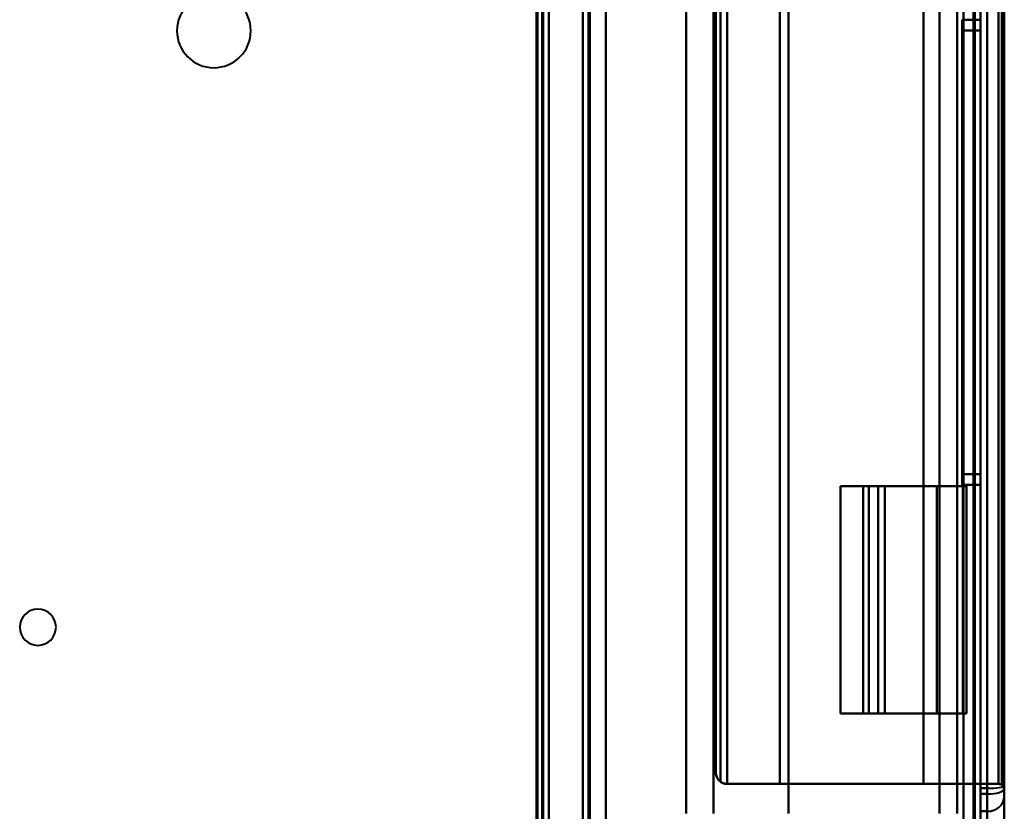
# Model space of a CAD drawing. Header units: millimetres. Extents: x -1442 to 3067, y -120 to 1171.
# Tile 44 of 66: x 371 to 458, y 564 to 634. Entities that reach past the tile are written whole.
import ezdxf

# ---------------------------------------------------------------- set-up
doc = ezdxf.new("R2010")
doc.units = ezdxf.units.MM
doc.layers.add('A-GENM', color=13, linetype='Continuous', lineweight=40)
doc.layers.add('G-IMPT', color=8, linetype='Continuous', lineweight=40)

# ---------------------------------------------------------------- blocks, each defined once
blk = doc.blocks.new('Maintenance r21 - Maintenance r21-769076-Gauche')
at = {"layer": 'A-GENM'}
for p, q in [((455, 0), (455, 1098)), ((455, 1098), (455, 0))]:
    blk.add_line(p, q, dxfattribs=at)
blk = doc.blocks.new('NEXA 1500 CALQUES_dwg-769064-Gauche')
at = {"layer": 'G-IMPT'}
for p, q in [((455.5, 128.972), (455.5, 1097.772)), ((455.5, 128.972), (455.5, 1097.772)), ((420.5, 1097.272), (420.5, 129.472)), ((420.5, 1097.272), (420.5, 129.472)), ((417, 129.472), (417, 1062.272)), ((417.5, 323.672), (417.5, 903.072)), ((429.6, 662.772), (429.6, 563.972)), ((455.5, 565.692), (455.5, 661.052)), ((455.5, 565.692), (455.5, 661.052)), ((455.5, 661.052), (455.5, 565.692)), ((455.5, 661.052), (455.5, 565.692)), ((456.1, 565.692), (456.1, 661.052)), ((456.1, 565.692), (456.1, 661.052)), ((456.1, 661.052), (456.1, 565.692)), ((456.1, 661.052), (456.1, 565.692)), ((457.6, 566.072), (457.6, 660.672)), ((457.6, 566.072), (457.6, 660.672)), ((455.5, 566.198), (455.5, 660.547)), ((455.5, 566.198), (455.5, 660.547)), ((455.5, 660.547), (455.5, 566.198)), ((455.5, 660.547), (455.5, 566.198)), ((456.1, 566.198), (456.1, 660.547)), ((456.1, 566.198), (456.1, 660.547)), ((456.1, 660.547), (456.1, 566.198)), ((456.1, 660.547), (456.1, 566.198)), ((457.6, 566.164), (457.6, 660.581)), ((457.6, 566.164), (457.6, 660.581)), ((457.6, 660.581), (457.6, 566.164)), ((457.6, 660.581), (457.6, 566.164)), ((457.6, 566.398), (457.6, 660.346)), ((457.6, 566.398), (457.6, 660.346)), ((457.6, 660.346), (457.6, 566.398)), ((457.6, 660.346), (457.6, 566.398)), ((432.2, 659.172), (432.2, 567.572)), ((432.2, 659.172), (432.2, 567.572)), ((457.4, 590.872), (457.4, 635.872)), ((457.4, 590.872), (457.4, 635.872)), ((457.4, 635.872), (457.4, 590.872)), ((457.4, 635.872), (457.4, 590.872)), ((457.6, 590.872), (457.6, 635.872)), ((457.6, 590.872), (457.6, 635.872)), ((457.6, 635.872), (457.6, 590.872)), ((457.6, 635.872), (457.6, 590.872)), ((443.17, 592.772), (443.17, 572.772)), ((443.17, 592.772), (445.672, 592.772)), ((443.17, 592.772), (445.672, 592.772)), ((445.672, 592.772), (443.17, 592.772)), ((445.672, 592.772), (443.17, 592.772)), ((445.17, 592.772), (445.17, 572.772)), ((445.17, 592.772), (445.17, 572.772)), ((446.495, 592.772), (445.17, 592.772)), ((446.495, 592.772), (445.17, 592.772)), ((447.068, 592.772), (445.17, 592.772)), ((445.17, 592.772), (447.068, 592.772)), ((445.17, 592.772), (446.495, 592.772)), ((447.068, 592.772), (445.17, 592.772)), ((445.17, 592.772), (447.068, 592.772)), ((445.17, 592.772), (446.495, 592.772)), ((453.95, 592.772), (454.265, 592.772)), ((453.95, 592.772), (454.265, 592.772)), ((454.265, 592.772), (453.95, 592.772)), ((454.265, 592.772), (453.95, 592.772)), ((454.265, 572.772), (454.265, 592.772)), ((445.672, 572.772), (443.17, 572.772)), ((445.672, 572.772), (443.17, 572.772)), ((443.17, 572.772), (445.672, 572.772)), ((443.17, 572.772), (445.672, 572.772)), ((445.17, 572.772), (446.495, 572.772)), ((445.17, 572.772), (446.495, 572.772)), ((445.17, 572.772), (447.068, 572.772)), ((447.068, 572.772), (445.17, 572.772)), ((446.495, 572.772), (445.17, 572.772)), ((445.17, 572.772), (447.068, 572.772)), ((446.495, 572.772), (445.17, 572.772)), ((447.068, 572.772), (445.17, 572.772)), ((454.265, 572.772), (453.95, 572.772)), ((454.265, 572.772), (453.95, 572.772)), ((453.95, 572.772), (454.265, 572.772)), ((453.95, 572.772), (454.265, 572.772)), ((453.439, 566.572), (450.472, 566.572)), ((453.439, 566.572), (450.472, 566.572)), ((450.472, 566.572), (453.439, 566.572)), ((450.472, 566.572), (453.439, 566.572)), ((455.5, 564.165), (455.5, 566.198)), ((455.5, 564.165), (455.5, 566.198)), ((455.5, 566.198), (455.5, 564.165)), ((455.5, 566.198), (455.5, 564.165)), ((456.1, 564.165), (456.1, 566.198)), ((456.1, 564.165), (456.1, 566.198)), ((456.1, 566.198), (456.1, 564.165)), ((456.1, 566.198), (456.1, 564.165)), ((457.6, 565.455), (457.6, 566.398)), ((457.6, 565.455), (457.6, 566.398)), ((457.6, 566.398), (457.6, 565.455)), ((457.6, 566.398), (457.6, 565.455)), ((457.6, 565.455), (457.6, 566.164)), ((457.6, 565.455), (457.6, 566.164)), ((457.6, 566.164), (457.6, 565.455)), ((457.6, 566.164), (457.6, 565.455)), ((455.5, 564.468), (455.5, 565.692)), ((455.5, 564.468), (455.5, 565.692)), ((455.5, 565.692), (455.5, 564.468)), ((455.5, 565.692), (455.5, 564.468)), ((456.1, 564.165), (456.1, 565.692)), ((456.1, 564.165), (456.1, 565.692)), ((456.1, 565.692), (456.1, 564.165)), ((456.1, 565.692), (456.1, 564.165)), ((457.6, 558.372), (457.6, 565.455)), ((457.6, 558.372), (457.6, 565.455)), ((457.6, 565.455), (457.6, 558.372)), ((457.6, 565.455), (457.6, 558.372)), ((455.5, 564.468), (455.5, 564.165)), ((455.5, 564.468), (455.5, 564.165)), ((455.5, 564.165), (455.5, 564.468)), ((455.5, 564.165), (455.5, 564.468)), ((455.5, 564.165), (455.5, 563.372)), ((455.5, 564.165), (455.5, 563.372)), ((455.5, 556.872), (455.5, 564.165)), ((455.5, 556.872), (455.5, 564.165)), ((455.5, 563.372), (455.5, 564.165)), ((455.5, 564.165), (455.5, 556.872)), ((455.5, 564.165), (455.5, 556.872)), ((456.1, 556.872), (456.1, 564.165)), ((456.1, 556.872), (456.1, 564.165)), ((456.1, 564.165), (456.1, 556.872)), ((456.1, 564.165), (456.1, 556.872))]:
    blk.add_line(p, q, dxfattribs=at)
at = {"layer": 'G-IMPT', "flags": 128}
for points in [[(422.5, 1097.772), (422.5, 855.572), (422.5, 613.372), (422.5, 371.172), (422.5, 128.972)], [(422.5, 128.972), (422.5, 371.172), (422.5, 613.372), (422.5, 855.572), (422.5, 1097.772)], [(422.5, 128.972), (422.5, 371.172), (422.5, 613.372), (422.5, 855.572), (422.5, 1097.772)], [(422.5, 1097.772), (422.5, 855.572), (422.5, 613.372), (422.5, 371.172), (422.5, 128.972)], [(454.9, 128.972), (454.9, 371.172), (454.9, 613.372), (454.9, 855.572), (454.9, 1097.772)], [(454.9, 1097.772), (454.9, 855.572), (454.9, 613.372), (454.9, 371.172), (454.9, 128.972)], [(454.9, 1097.772), (454.9, 855.572), (454.9, 613.372), (454.9, 371.172), (454.9, 128.972)], [(454.9, 128.972), (454.9, 371.172), (454.9, 613.372), (454.9, 855.572), (454.9, 1097.772)], [(454.9, 128.972), (454.9, 371.172), (454.9, 613.372), (454.9, 855.572), (454.9, 1097.772)], [(454.9, 1097.772), (454.9, 855.572), (454.9, 613.372), (454.9, 371.172), (454.9, 128.972)], [(454.9, 1097.772), (454.9, 855.572), (454.9, 613.372), (454.9, 371.172), (454.9, 128.972)], [(454.9, 128.972), (454.9, 371.172), (454.9, 613.372), (454.9, 855.572), (454.9, 1097.772)], [(454.9, 1097.772), (454.9, 855.572), (454.9, 613.372), (454.9, 371.172), (454.9, 128.972)], [(454.9, 128.972), (454.9, 371.172), (454.9, 613.372), (454.9, 855.572), (454.9, 1097.772)], [(454.9, 128.972), (454.9, 371.172), (454.9, 613.372), (454.9, 855.572), (454.9, 1097.772)], [(454.9, 1097.772), (454.9, 855.572), (454.9, 613.372), (454.9, 371.172), (454.9, 128.972)], [(455, 128.972), (455, 371.172), (455, 613.372), (455, 855.572), (455, 1097.772)], [(455, 1097.772), (455, 855.572), (455, 613.372), (455, 371.172), (455, 128.972)], [(455, 1097.772), (455, 855.572), (455, 613.372), (455, 371.172), (455, 128.972)], [(455, 128.972), (455, 371.172), (455, 613.372), (455, 855.572), (455, 1097.772)], [(455.5, 1097.772), (455.5, 855.572), (455.5, 613.372), (455.5, 371.172), (455.5, 128.972)], [(455.5, 128.972), (455.5, 371.172), (455.5, 613.372), (455.5, 855.572), (455.5, 1097.772)], [(455.5, 1097.772), (455.5, 855.572), (455.5, 613.372), (455.5, 371.172), (455.5, 128.972)], [(455.5, 128.972), (455.5, 371.172), (455.5, 613.372), (455.5, 855.572), (455.5, 1097.772)], [(455.5, 128.972), (455.5, 371.172), (455.5, 613.372), (455.5, 855.572), (455.5, 1097.772)], [(455.5, 1097.772), (455.5, 855.572), (455.5, 613.372), (455.5, 371.172), (455.5, 128.972)], [(455.5, 128.972), (455.5, 371.172), (455.5, 613.372), (455.5, 855.572), (455.5, 1097.772)], [(455.5, 1097.772), (455.5, 855.572), (455.5, 613.372), (455.5, 371.172), (455.5, 128.972)], [(420.5, 129.472), (420.5, 371.422), (420.5, 613.372), (420.5, 855.322), (420.5, 1097.272)], [(420.5, 1097.272), (420.5, 855.322), (420.5, 613.372), (420.5, 371.422), (420.5, 129.472)], [(420.5, 1097.272), (420.5, 855.322), (420.5, 613.372), (420.5, 371.422), (420.5, 129.472)], [(420.5, 129.472), (420.5, 371.422), (420.5, 613.372), (420.5, 855.322), (420.5, 1097.272)], [(420.5, 129.472), (420.5, 371.422), (420.5, 613.372), (420.5, 855.322), (420.5, 1097.272)], [(420.5, 1097.272), (420.5, 855.322), (420.5, 613.372), (420.5, 371.422), (420.5, 129.472)], [(420.5, 1097.272), (420.5, 855.322), (420.5, 613.372), (420.5, 371.422), (420.5, 129.472)], [(420.5, 129.472), (420.5, 371.422), (420.5, 613.372), (420.5, 855.322), (420.5, 1097.272)], [(421, 129.472), (421, 371.422), (421, 613.372), (421, 855.322), (421, 1097.272)], [(421, 1097.272), (421, 855.322), (421, 613.372), (421, 371.422), (421, 129.472)], [(421, 1097.272), (421, 855.322), (421, 613.372), (421, 371.422), (421, 129.472)], [(421, 129.472), (421, 371.422), (421, 613.372), (421, 855.322), (421, 1097.272)], [(421.1, 1097.272), (421.1, 855.322), (421.1, 613.372), (421.1, 371.422), (421.1, 129.472)], [(421.1, 129.472), (421.1, 371.422), (421.1, 613.372), (421.1, 855.322), (421.1, 1097.272)], [(421.1, 129.472), (421.1, 371.422), (421.1, 613.372), (421.1, 855.322), (421.1, 1097.272)], [(421.1, 1097.272), (421.1, 855.322), (421.1, 613.372), (421.1, 371.422), (421.1, 129.472)], [(421.1, 1097.272), (421.1, 855.322), (421.1, 613.372), (421.1, 371.422), (421.1, 129.472)], [(421.1, 129.472), (421.1, 371.422), (421.1, 613.372), (421.1, 855.322), (421.1, 1097.272)], [(421.1, 129.472), (421.1, 371.422), (421.1, 613.372), (421.1, 855.322), (421.1, 1097.272)], [(421.1, 1097.272), (421.1, 855.322), (421.1, 613.372), (421.1, 371.422), (421.1, 129.472)], [(421.1, 129.472), (421.1, 371.422), (421.1, 613.372), (421.1, 855.322), (421.1, 1097.272)], [(421.1, 1097.272), (421.1, 855.322), (421.1, 613.372), (421.1, 371.422), (421.1, 129.472)], [(421.1, 1097.272), (421.1, 855.322), (421.1, 613.372), (421.1, 371.422), (421.1, 129.472)], [(421.1, 129.472), (421.1, 371.422), (421.1, 613.372), (421.1, 855.322), (421.1, 1097.272)], [(422.5, 1097.272), (422.5, 855.322), (422.5, 613.372), (422.5, 371.422), (422.5, 129.472)], [(422.5, 129.472), (422.5, 371.422), (422.5, 613.372), (422.5, 855.322), (422.5, 1097.272)], [(422.5, 129.472), (422.5, 371.422), (422.5, 613.372), (422.5, 855.322), (422.5, 1097.272)], [(422.5, 1097.272), (422.5, 855.322), (422.5, 613.372), (422.5, 371.422), (422.5, 129.472)], [(422.5, 129.472), (422.5, 371.422), (422.5, 613.372), (422.5, 855.322), (422.5, 1097.272)], [(422.5, 1097.272), (422.5, 855.322), (422.5, 613.372), (422.5, 371.422), (422.5, 129.472)], [(422.5, 1097.272), (422.5, 855.322), (422.5, 613.372), (422.5, 371.422), (422.5, 129.472)], [(422.5, 129.472), (422.5, 371.422), (422.5, 613.372), (422.5, 855.322), (422.5, 1097.272)], [(454, 129.472), (454, 371.422), (454, 613.372), (454, 855.322), (454, 1097.272)], [(454, 1097.272), (454, 855.322), (454, 613.372), (454, 371.422), (454, 129.472)], [(454, 129.472), (454, 371.422), (454, 613.372), (454, 855.322), (454, 1097.272)], [(454, 1097.272), (454, 855.322), (454, 613.372), (454, 371.422), (454, 129.472)], [(454, 129.472), (454, 371.422), (454, 613.372), (454, 855.322), (454, 1097.272)], [(454, 1097.272), (454, 855.322), (454, 613.372), (454, 371.422), (454, 129.472)], [(454, 1097.272), (454, 855.322), (454, 613.372), (454, 371.422), (454, 129.472)], [(454, 129.472), (454, 371.422), (454, 613.372), (454, 855.322), (454, 1097.272)], [(454, 1097.272), (454, 855.322), (454, 613.372), (454, 371.422), (454, 129.472)], [(454, 129.472), (454, 371.422), (454, 613.372), (454, 855.322), (454, 1097.272)], [(454, 129.472), (454, 371.422), (454, 613.372), (454, 855.322), (454, 1097.272)], [(454, 1097.272), (454, 855.322), (454, 613.372), (454, 371.422), (454, 129.472)], [(454, 1097.272), (454, 855.322), (454, 613.372), (454, 371.422), (454, 129.472)], [(454, 129.472), (454, 371.422), (454, 613.372), (454, 855.322), (454, 1097.272)], [(454, 129.472), (454, 371.422), (454, 613.372), (454, 855.322), (454, 1097.272)], [(454, 1097.272), (454, 855.322), (454, 613.372), (454, 371.422), (454, 129.472)], [(416.4, 1062.272), (416.4, 829.072), (416.4, 595.872), (416.4, 362.672), (416.4, 129.472)], [(416.4, 129.472), (416.4, 362.672), (416.4, 595.872), (416.4, 829.072), (416.4, 1062.272)], [(416.4, 1062.272), (416.4, 837.047), (416.4, 611.822), (416.4, 386.597), (416.4, 161.372)], [(416.4, 161.372), (416.4, 386.597), (416.4, 611.822), (416.4, 837.047), (416.4, 1062.272)], [(416.4, 161.372), (416.4, 386.597), (416.4, 611.822), (416.4, 837.047), (416.4, 1062.272)], [(416.4, 1062.272), (416.4, 837.047), (416.4, 611.822), (416.4, 386.597), (416.4, 161.372)], [(416.5, 129.472), (416.5, 362.672), (416.5, 595.872), (416.5, 829.072), (416.5, 1062.272)], [(416.5, 1062.272), (416.5, 829.072), (416.5, 595.872), (416.5, 362.672), (416.5, 129.472)], [(417, 129.472), (417, 362.672), (417, 595.872), (417, 829.072), (417, 1062.272)], [(417, 1062.272), (417, 829.072), (417, 595.872), (417, 362.672), (417, 129.472)], [(417, 1062.272), (417, 829.072), (417, 595.872), (417, 362.672), (417, 129.472)], [(417, 129.472), (417, 362.672), (417, 595.872), (417, 829.072), (417, 1062.272)], [(417, 129.472), (417, 362.672), (417, 595.872), (417, 829.072), (417, 1062.272)], [(417, 1062.272), (417, 829.072), (417, 595.872), (417, 362.672), (417, 129.472)], [(417, 129.472), (417, 362.672), (417, 595.872), (417, 829.072), (417, 1062.272)], [(417, 1062.272), (417, 829.072), (417, 595.872), (417, 362.672), (417, 129.472)], [(417.5, 128.972), (417.5, 362.422), (417.5, 595.872), (417.5, 829.322), (417.5, 1062.772)], [(417.5, 1062.772), (417.5, 829.322), (417.5, 595.872), (417.5, 362.422), (417.5, 128.972)], [(417.5, 128.972), (417.5, 362.422), (417.5, 595.872), (417.5, 829.322), (417.5, 1062.772)], [(417.5, 1062.772), (417.5, 829.322), (417.5, 595.872), (417.5, 362.422), (417.5, 128.972)], [(416.5, 903.072), (416.5, 758.222), (416.5, 613.372), (416.5, 468.522), (416.5, 323.672)], [(416.5, 323.672), (416.5, 468.522), (416.5, 613.372), (416.5, 758.222), (416.5, 903.072)], [(416.5, 903.072), (416.5, 758.222), (416.5, 613.372), (416.5, 468.522), (416.5, 323.672)], [(416.5, 323.672), (416.5, 468.522), (416.5, 613.372), (416.5, 758.222), (416.5, 903.072)], [(416.9, 903.072), (416.9, 758.222), (416.9, 613.372), (416.9, 468.522), (416.9, 323.672)], [(416.9, 323.672), (416.9, 468.522), (416.9, 613.372), (416.9, 758.222), (416.9, 903.072)], [(416.9, 323.672), (416.9, 468.522), (416.9, 613.372), (416.9, 758.222), (416.9, 903.072)], [(416.9, 903.072), (416.9, 758.222), (416.9, 613.372), (416.9, 468.522), (416.9, 323.672)], [(416.9, 903.072), (416.9, 758.222), (416.9, 613.372), (416.9, 468.522), (416.9, 323.672)], [(416.9, 323.672), (416.9, 468.522), (416.9, 613.372), (416.9, 758.222), (416.9, 903.072)], [(417, 323.672), (417, 468.522), (417, 613.372), (417, 758.222), (417, 903.072)], [(417, 903.072), (417, 758.222), (417, 613.372), (417, 468.522), (417, 323.672)], [(417, 323.672), (417, 468.522), (417, 613.372), (417, 758.222), (417, 903.072)], [(417, 903.072), (417, 758.222), (417, 613.372), (417, 468.522), (417, 323.672)], [(417, 323.672), (417, 468.522), (417, 613.372), (417, 758.222), (417, 903.072)], [(417, 903.072), (417, 758.222), (417, 613.372), (417, 468.522), (417, 323.672)], [(417.5, 323.672), (417.5, 468.522), (417.5, 613.372), (417.5, 758.222), (417.5, 903.072)], [(417.5, 903.072), (417.5, 758.222), (417.5, 613.372), (417.5, 468.522), (417.5, 323.672)], [(417.5, 903.072), (417.5, 758.222), (417.5, 613.372), (417.5, 468.522), (417.5, 323.672)], [(417.5, 323.672), (417.5, 468.522), (417.5, 613.372), (417.5, 758.222), (417.5, 903.072)], [(422.5, 323.672), (422.5, 468.522), (422.5, 613.372), (422.5, 758.222), (422.5, 903.072)], [(422.5, 903.072), (422.5, 758.222), (422.5, 613.372), (422.5, 468.522), (422.5, 323.672)], [(422.5, 903.072), (422.5, 758.222), (422.5, 613.372), (422.5, 468.522), (422.5, 323.672)], [(422.5, 323.672), (422.5, 468.522), (422.5, 613.372), (422.5, 758.222), (422.5, 903.072)], [(455, 663.372), (455, 638.372), (455, 613.372), (455, 588.372), (455, 563.372)], [(455, 563.372), (455, 588.372), (455, 613.372), (455, 638.372), (455, 663.372)], [(455, 632.898), (455, 640.517), (455, 648.135), (455, 655.754), (455, 663.372)], [(455, 563.372), (455, 588.372), (455, 613.372), (455, 638.372), (455, 663.372)], [(455, 663.372), (455, 655.754), (455, 648.135), (455, 640.517), (455, 632.898)], [(455, 663.372), (455, 638.372), (455, 613.372), (455, 588.372), (455, 563.372)], [(455.5, 663.372), (455.5, 638.372), (455.5, 613.372), (455.5, 588.372), (455.5, 563.372)], [(455.5, 563.372), (455.5, 588.372), (455.5, 613.372), (455.5, 638.372), (455.5, 663.372)], [(455.5, 563.372), (455.5, 588.372), (455.5, 613.372), (455.5, 638.372), (455.5, 663.372)], [(455.5, 663.372), (455.5, 638.372), (455.5, 613.372), (455.5, 588.372), (455.5, 563.372)], [(429.6, 563.972), (429.6, 588.672), (429.6, 613.372), (429.6, 638.072), (429.6, 662.772)], [(429.6, 563.972), (429.6, 588.672), (429.6, 613.372), (429.6, 638.072), (429.6, 662.772)], [(429.6, 662.772), (429.6, 638.072), (429.6, 613.372), (429.6, 588.672), (429.6, 563.972)], [(429.6, 662.772), (429.6, 638.072), (429.6, 613.372), (429.6, 588.672), (429.6, 563.972)], [(429.6, 662.772), (429.6, 638.072), (429.6, 613.372), (429.6, 588.672), (429.6, 563.972)], [(429.6, 563.972), (429.6, 588.672), (429.6, 613.372), (429.6, 638.072), (429.6, 662.772)], [(429.6, 662.772), (429.6, 638.072), (429.6, 613.372), (429.6, 588.672), (429.6, 563.972)], [(429.6, 563.972), (429.6, 588.672), (429.6, 613.372), (429.6, 638.072), (429.6, 662.772)], [(432, 563.972), (432, 588.672), (432, 613.372), (432, 638.072), (432, 662.772)], [(432, 662.772), (432, 638.072), (432, 613.372), (432, 588.672), (432, 563.972)], [(432, 662.772), (432, 638.072), (432, 613.372), (432, 588.672), (432, 563.972)], [(432, 563.972), (432, 588.672), (432, 613.372), (432, 638.072), (432, 662.772)], [(438.6, 563.972), (438.6, 588.672), (438.6, 613.372), (438.6, 638.072), (438.6, 662.772)], [(438.6, 662.772), (438.6, 638.072), (438.6, 613.372), (438.6, 588.672), (438.6, 563.972)], [(438.6, 662.772), (438.6, 638.072), (438.6, 613.372), (438.6, 588.672), (438.6, 563.972)], [(438.6, 563.972), (438.6, 588.672), (438.6, 613.372), (438.6, 638.072), (438.6, 662.772)], [(451.899, 563.972), (451.899, 588.672), (451.899, 613.372), (451.899, 638.072), (451.899, 662.772)], [(451.899, 662.772), (451.899, 638.072), (451.899, 613.372), (451.899, 588.672), (451.899, 563.972)], [(451.899, 662.772), (451.899, 638.072), (451.899, 613.372), (451.899, 588.672), (451.899, 563.972)], [(451.899, 563.972), (451.899, 588.672), (451.899, 613.372), (451.899, 638.072), (451.899, 662.772)], [(453.438, 662.772), (453.438, 638.072), (453.438, 613.372), (453.438, 588.672), (453.438, 563.972)], [(453.438, 563.972), (453.438, 588.672), (453.438, 613.372), (453.438, 638.072), (453.438, 662.772)], [(453.438, 563.972), (453.438, 588.672), (453.438, 613.372), (453.438, 638.072), (453.438, 662.772)], [(453.438, 662.772), (453.438, 638.072), (453.438, 613.372), (453.438, 588.672), (453.438, 563.972)], [(455.5, 662.772), (455.5, 638.072), (455.5, 613.372), (455.5, 588.672), (455.5, 563.972)], [(455.5, 563.972), (455.5, 588.672), (455.5, 613.372), (455.5, 638.072), (455.5, 662.772)], [(455.5, 563.972), (455.5, 588.672), (455.5, 613.372), (455.5, 638.072), (455.5, 662.772)], [(455.5, 662.772), (455.5, 638.072), (455.5, 613.372), (455.5, 588.672), (455.5, 563.972)], [(455.5, 662.772), (455.5, 638.072), (455.5, 613.372), (455.5, 588.672), (455.5, 563.972)], [(455.5, 563.972), (455.5, 588.672), (455.5, 613.372), (455.5, 638.072), (455.5, 662.772)], [(455.5, 563.972), (455.5, 588.672), (455.5, 613.372), (455.5, 638.072), (455.5, 662.772)], [(455.5, 662.772), (455.5, 638.072), (455.5, 613.372), (455.5, 588.672), (455.5, 563.972)], [(455.5, 632.898), (455.5, 640.243), (455.5, 647.587), (455.5, 654.932), (455.5, 662.277)], [(455.5, 662.277), (455.5, 655.169), (455.5, 648.062), (455.5, 640.954), (455.5, 633.847)], [(455.5, 662.277), (455.5, 654.932), (455.5, 647.587), (455.5, 640.243), (455.5, 632.898)], [(457.6, 660.672), (457.6, 637.022), (457.6, 613.372), (457.6, 589.722), (457.6, 566.072)], [(457.6, 566.072), (457.6, 589.722), (457.6, 613.372), (457.6, 637.022), (457.6, 660.672)], [(457.6, 566.072), (457.6, 589.722), (457.6, 613.372), (457.6, 637.022), (457.6, 660.672)], [(457.6, 660.672), (457.6, 637.022), (457.6, 613.372), (457.6, 589.722), (457.6, 566.072)], [(457.6, 660.672), (457.6, 637.022), (457.6, 613.372), (457.6, 589.722), (457.6, 566.072)], [(457.6, 566.072), (457.6, 589.722), (457.6, 613.372), (457.6, 637.022), (457.6, 660.672)], [(457.6, 566.072), (457.6, 589.722), (457.6, 613.372), (457.6, 637.022), (457.6, 660.672)], [(457.6, 660.672), (457.6, 637.022), (457.6, 613.372), (457.6, 589.722), (457.6, 566.072)], [(432.609, 659.979), (432.609, 636.675), (432.609, 613.372), (432.609, 590.069), (432.609, 566.766)], [(432.609, 566.766), (432.609, 590.069), (432.609, 613.372), (432.609, 636.675), (432.609, 659.979)], [(432.609, 566.766), (432.609, 590.069), (432.609, 613.372), (432.609, 636.675), (432.609, 659.979)], [(432.609, 659.979), (432.609, 636.675), (432.609, 613.372), (432.609, 590.069), (432.609, 566.766)], [(433.2, 566.572), (433.2, 589.972), (433.2, 613.372), (433.2, 636.772), (433.2, 660.172)], [(433.2, 660.172), (433.2, 636.772), (433.2, 613.372), (433.2, 589.972), (433.2, 566.572)], [(433.2, 660.172), (433.2, 636.772), (433.2, 613.372), (433.2, 589.972), (433.2, 566.572)], [(433.2, 566.572), (433.2, 589.972), (433.2, 613.372), (433.2, 636.772), (433.2, 660.172)], [(437.822, 566.572), (437.822, 589.972), (437.822, 613.372), (437.822, 636.772), (437.822, 660.172)], [(437.822, 660.172), (437.822, 636.772), (437.822, 613.372), (437.822, 589.972), (437.822, 566.572)], [(437.822, 660.172), (437.822, 636.772), (437.822, 613.372), (437.822, 589.972), (437.822, 566.572)], [(437.822, 566.572), (437.822, 589.972), (437.822, 613.372), (437.822, 636.772), (437.822, 660.172)], [(450.472, 566.572), (450.472, 589.972), (450.472, 613.372), (450.472, 636.772), (450.472, 660.172)], [(450.472, 660.172), (450.472, 636.772), (450.472, 613.372), (450.472, 589.972), (450.472, 566.572)], [(450.472, 660.172), (450.472, 636.772), (450.472, 613.372), (450.472, 589.972), (450.472, 566.572)], [(450.472, 566.572), (450.472, 589.972), (450.472, 613.372), (450.472, 636.772), (450.472, 660.172)], [(453.439, 566.572), (453.439, 589.972), (453.439, 613.372), (453.439, 636.772), (453.439, 660.172)], [(453.439, 660.172), (453.439, 636.772), (453.439, 613.372), (453.439, 589.972), (453.439, 566.572)], [(453.439, 660.172), (453.439, 636.772), (453.439, 613.372), (453.439, 589.972), (453.439, 566.572)], [(453.439, 566.572), (453.439, 589.972), (453.439, 613.372), (453.439, 636.772), (453.439, 660.172)], [(457.1, 566.572), (457.1, 589.972), (457.1, 613.372), (457.1, 636.772), (457.1, 660.172)], [(457.1, 660.172), (457.1, 636.772), (457.1, 613.372), (457.1, 589.972), (457.1, 566.572)], [(457.1, 660.172), (457.1, 636.772), (457.1, 613.372), (457.1, 589.972), (457.1, 566.572)], [(457.1, 566.572), (457.1, 589.972), (457.1, 613.372), (457.1, 636.772), (457.1, 660.172)], [(457.396, 660.269), (457.396, 636.821), (457.396, 613.372), (457.396, 589.924), (457.396, 566.475)], [(457.396, 566.475), (457.396, 589.924), (457.396, 613.372), (457.396, 636.821), (457.396, 660.269)], [(457.396, 566.475), (457.396, 589.924), (457.396, 613.372), (457.396, 636.821), (457.396, 660.269)], [(457.396, 660.269), (457.396, 636.821), (457.396, 613.372), (457.396, 589.924), (457.396, 566.475)], [(457.6, 566.164), (457.6, 571.903), (457.6, 577.708), (457.6, 583.571), (457.6, 589.481), (457.6, 595.43), (457.6, 601.407), (457.6, 607.403), (457.6, 613.409), (457.6, 619.415), (457.6, 625.411), (457.6, 631.388), (457.6, 637.336), (457.6, 643.245), (457.6, 649.107), (457.6, 654.912), (457.6, 660.581)], [(457.6, 660.581), (457.6, 654.842), (457.6, 649.036), (457.6, 643.174), (457.6, 637.263), (457.6, 631.315), (457.6, 625.338), (457.6, 619.342), (457.6, 613.336), (457.6, 607.33), (457.6, 601.334), (457.6, 595.357), (457.6, 589.409), (457.6, 583.499), (457.6, 577.637), (457.6, 571.833), (457.6, 566.164)], [(457.6, 660.346), (457.6, 646.396), (457.6, 632.393), (457.6, 618.36), (457.6, 604.318), (457.6, 590.292), (457.6, 576.302), (457.6, 566.398)], [(457.6, 566.398), (457.6, 580.348), (457.6, 594.351), (457.6, 608.385), (457.6, 622.426), (457.6, 636.453), (457.6, 650.443), (457.6, 660.346)], [(432.2, 659.172), (432.2, 636.272), (432.2, 613.372), (432.2, 590.472), (432.2, 567.572)], [(432.2, 659.172), (432.2, 636.272), (432.2, 613.372), (432.2, 590.472), (432.2, 567.572)], [(432.2, 567.572), (432.2, 590.472), (432.2, 613.372), (432.2, 636.272), (432.2, 659.172)], [(432.2, 567.572), (432.2, 590.472), (432.2, 613.372), (432.2, 636.272), (432.2, 659.172)], [(432.2, 567.572), (432.2, 590.472), (432.2, 613.372), (432.2, 636.272), (432.2, 659.172)], [(432.2, 659.172), (432.2, 636.272), (432.2, 613.372), (432.2, 590.472), (432.2, 567.572)], [(432.2, 567.572), (432.2, 590.472), (432.2, 613.372), (432.2, 636.272), (432.2, 659.172)], [(432.2, 659.172), (432.2, 636.272), (432.2, 613.372), (432.2, 590.472), (432.2, 567.572)], [(457.4, 590.872), (457.4, 602.122), (457.4, 613.372), (457.4, 624.622), (457.4, 635.872)], [(457.4, 635.872), (457.4, 624.622), (457.4, 613.372), (457.4, 602.122), (457.4, 590.872)], [(457.4, 635.872), (457.4, 624.622), (457.4, 613.372), (457.4, 602.122), (457.4, 590.872)], [(457.4, 590.872), (457.4, 602.122), (457.4, 613.372), (457.4, 624.622), (457.4, 635.872)], [(457.6, 590.872), (457.6, 602.122), (457.6, 613.372), (457.6, 624.622), (457.6, 635.872)], [(457.6, 635.872), (457.6, 624.622), (457.6, 613.372), (457.6, 602.122), (457.6, 590.872)], [(457.6, 635.872), (457.6, 624.622), (457.6, 613.372), (457.6, 602.122), (457.6, 590.872)], [(457.6, 590.872), (457.6, 602.122), (457.6, 613.372), (457.6, 624.622), (457.6, 635.872)], [(453.9, 633.847), (453.9, 623.847), (453.9, 613.847), (453.9, 603.847), (453.9, 593.847)], [(455.5, 633.847), (455.1, 633.847), (454.7, 633.847), (454.3, 633.847), (453.9, 633.847)], [(453.9, 593.847), (453.9, 603.847), (453.9, 613.847), (453.9, 623.847), (453.9, 633.847)], [(453.9, 633.847), (453.9, 623.847), (453.9, 613.847), (453.9, 603.847), (453.9, 593.847)], [(453.9, 633.847), (454.3, 633.847), (454.7, 633.847), (455.1, 633.847), (455.5, 633.847)], [(455, 633.847), (454.725, 633.847), (454.45, 633.847), (454.175, 633.847), (453.9, 633.847)], [(453.9, 593.847), (453.9, 603.847), (453.9, 613.847), (453.9, 623.847), (453.9, 633.847)], [(453.9, 633.847), (454.175, 633.847), (454.45, 633.847), (454.725, 633.847), (455, 633.847)], [(455.5, 633.847), (455.375, 633.847), (455.25, 633.847), (455.125, 633.847), (455, 633.847)], [(455, 633.847), (455, 623.847), (455, 613.847), (455, 603.847), (455, 593.847)], [(455, 593.847), (455, 603.847), (455, 613.847), (455, 623.847), (455, 633.847)], [(455.5, 593.847), (455.5, 603.847), (455.5, 613.847), (455.5, 623.847), (455.5, 633.847)], [(455.5, 633.847), (455.5, 623.847), (455.5, 613.847), (455.5, 603.847), (455.5, 593.847)], [(453.9, 592.898), (453.9, 602.898), (453.9, 612.898), (453.9, 622.898), (453.9, 632.898)], [(453.9, 632.898), (454.3, 632.898), (454.7, 632.898), (455.1, 632.898), (455.5, 632.898)], [(453.9, 632.898), (453.9, 622.898), (453.9, 612.898), (453.9, 602.898), (453.9, 592.898)], [(453.9, 592.898), (453.9, 602.898), (453.9, 612.898), (453.9, 622.898), (453.9, 632.898)], [(453.9, 632.898), (454.175, 632.898), (454.45, 632.898), (454.725, 632.898), (455, 632.898)], [(455.5, 632.898), (455.1, 632.898), (454.7, 632.898), (454.3, 632.898), (453.9, 632.898)], [(455, 632.898), (454.725, 632.898), (454.45, 632.898), (454.175, 632.898), (453.9, 632.898)], [(453.9, 632.898), (453.9, 622.898), (453.9, 612.898), (453.9, 602.898), (453.9, 592.898)], [(455, 632.898), (455.125, 632.898), (455.25, 632.898), (455.375, 632.898), (455.5, 632.898)], [(455, 592.898), (455, 602.898), (455, 612.898), (455, 622.898), (455, 632.898)], [(455.5, 632.898), (455.375, 632.898), (455.25, 632.898), (455.125, 632.898), (455, 632.898)], [(455, 632.898), (455, 622.898), (455, 612.898), (455, 602.898), (455, 592.898)], [(455.5, 632.898), (455.5, 622.898), (455.5, 612.898), (455.5, 602.898), (455.5, 592.898)], [(455.5, 592.898), (455.5, 602.898), (455.5, 612.898), (455.5, 622.898), (455.5, 632.898)], [(453.9, 593.847), (454.3, 593.847), (454.7, 593.847), (455.1, 593.847), (455.5, 593.847)], [(453.9, 593.847), (454.175, 593.847), (454.45, 593.847), (454.725, 593.847), (455, 593.847)], [(455.5, 593.847), (455.1, 593.847), (454.7, 593.847), (454.3, 593.847), (453.9, 593.847)], [(455, 593.847), (454.725, 593.847), (454.45, 593.847), (454.175, 593.847), (453.9, 593.847)], [(455, 593.847), (455.125, 593.847), (455.25, 593.847), (455.375, 593.847), (455.5, 593.847)], [(455.5, 593.847), (455.375, 593.847), (455.25, 593.847), (455.125, 593.847), (455, 593.847)], [(455, 593.847), (455, 586.228), (455, 578.609), (455, 570.991), (455, 563.372)], [(455, 563.372), (455, 570.991), (455, 578.609), (455, 586.228), (455, 593.847)], [(455.5, 593.847), (455.5, 586.502), (455.5, 579.157), (455.5, 571.812), (455.5, 564.468)], [(455.5, 564.468), (455.5, 571.812), (455.5, 579.157), (455.5, 586.502), (455.5, 593.847)], [(443.17, 592.772), (443.17, 587.772), (443.17, 582.772), (443.17, 577.772), (443.17, 572.772)], [(443.17, 572.772), (443.17, 577.772), (443.17, 582.772), (443.17, 587.772), (443.17, 592.772)], [(447.068, 592.772), (446.094, 592.772), (445.119, 592.772), (444.145, 592.772), (443.17, 592.772)], [(443.17, 592.772), (443.17, 587.772), (443.17, 582.772), (443.17, 577.772), (443.17, 572.772)], [(443.17, 572.772), (443.17, 577.772), (443.17, 582.772), (443.17, 587.772), (443.17, 592.772)], [(443.17, 592.772), (443.17, 587.772), (443.17, 582.772), (443.17, 577.772), (443.17, 572.772)], [(443.17, 572.772), (443.17, 577.772), (443.17, 582.772), (443.17, 587.772), (443.17, 592.772)], [(443.17, 592.772), (444.145, 592.772), (445.119, 592.772), (446.094, 592.772), (447.068, 592.772)], [(443.17, 572.772), (443.17, 577.772), (443.17, 582.772), (443.17, 587.772), (443.17, 592.772)], [(443.17, 592.772), (444.145, 592.772), (445.119, 592.772), (446.094, 592.772), (447.068, 592.772)], [(447.068, 592.772), (446.094, 592.772), (445.119, 592.772), (444.145, 592.772), (443.17, 592.772)], [(443.17, 592.772), (443.17, 587.772), (443.17, 582.772), (443.17, 577.772), (443.17, 572.772)], [(445.17, 572.772), (445.17, 577.772), (445.17, 582.772), (445.17, 587.772), (445.17, 592.772)], [(445.17, 592.772), (445.17, 587.772), (445.17, 582.772), (445.17, 577.772), (445.17, 572.772)], [(445.17, 572.772), (445.17, 577.772), (445.17, 582.772), (445.17, 587.772), (445.17, 592.772)], [(445.17, 592.772), (445.17, 587.772), (445.17, 582.772), (445.17, 577.772), (445.17, 572.772)], [(445.17, 592.772), (445.17, 587.772), (445.17, 582.772), (445.17, 577.772), (445.17, 572.772)], [(445.17, 572.772), (445.17, 577.772), (445.17, 582.772), (445.17, 587.772), (445.17, 592.772)], [(445.17, 592.772), (445.17, 587.772), (445.17, 582.772), (445.17, 577.772), (445.17, 572.772)], [(445.17, 572.772), (445.17, 577.772), (445.17, 582.772), (445.17, 587.772), (445.17, 592.772)], [(445.672, 572.772), (445.672, 577.772), (445.672, 582.772), (445.672, 587.772), (445.672, 592.772)], [(451.646, 592.772), (450.153, 592.772), (448.659, 592.772), (447.166, 592.772), (445.672, 592.772)], [(445.672, 592.772), (445.672, 587.772), (445.672, 582.772), (445.672, 577.772), (445.672, 572.772)], [(445.672, 592.772), (445.672, 587.772), (445.672, 582.772), (445.672, 577.772), (445.672, 572.772)], [(445.672, 592.772), (447.166, 592.772), (448.659, 592.772), (450.153, 592.772), (451.646, 592.772)], [(445.672, 572.772), (445.672, 577.772), (445.672, 582.772), (445.672, 587.772), (445.672, 592.772)], [(445.672, 592.772), (447.166, 592.772), (448.659, 592.772), (450.153, 592.772), (451.646, 592.772)], [(451.646, 592.772), (450.153, 592.772), (448.659, 592.772), (447.166, 592.772), (445.672, 592.772)], [(446.495, 592.772), (448.438, 592.772), (450.38, 592.772), (452.323, 592.772), (454.265, 592.772)], [(446.495, 572.772), (446.495, 577.772), (446.495, 582.772), (446.495, 587.772), (446.495, 592.772)], [(446.495, 592.772), (446.495, 587.772), (446.495, 582.772), (446.495, 577.772), (446.495, 572.772)], [(454.265, 592.772), (452.323, 592.772), (450.38, 592.772), (448.438, 592.772), (446.495, 592.772)], [(446.495, 592.772), (446.495, 587.772), (446.495, 582.772), (446.495, 577.772), (446.495, 572.772)], [(446.495, 572.772), (446.495, 577.772), (446.495, 582.772), (446.495, 587.772), (446.495, 592.772)], [(454.265, 592.772), (452.323, 592.772), (450.38, 592.772), (448.438, 592.772), (446.495, 592.772)], [(446.495, 592.772), (448.438, 592.772), (450.38, 592.772), (452.323, 592.772), (454.265, 592.772)], [(447.068, 572.772), (447.068, 577.772), (447.068, 582.772), (447.068, 587.772), (447.068, 592.772)], [(447.068, 592.772), (447.068, 587.772), (447.068, 582.772), (447.068, 577.772), (447.068, 572.772)], [(447.068, 592.772), (447.068, 587.772), (447.068, 582.772), (447.068, 577.772), (447.068, 572.772)], [(447.068, 572.772), (447.068, 577.772), (447.068, 582.772), (447.068, 587.772), (447.068, 592.772)], [(451.646, 572.772), (451.646, 577.772), (451.646, 582.772), (451.646, 587.772), (451.646, 592.772)], [(453.95, 592.772), (453.374, 592.772), (452.798, 592.772), (452.222, 592.772), (451.646, 592.772)], [(451.646, 592.772), (451.646, 587.772), (451.646, 582.772), (451.646, 577.772), (451.646, 572.772)], [(451.646, 592.772), (451.646, 587.772), (451.646, 582.772), (451.646, 577.772), (451.646, 572.772)], [(451.646, 592.772), (452.222, 592.772), (452.798, 592.772), (453.374, 592.772), (453.95, 592.772)], [(451.646, 572.772), (451.646, 577.772), (451.646, 582.772), (451.646, 587.772), (451.646, 592.772)], [(451.646, 592.772), (452.222, 592.772), (452.798, 592.772), (453.374, 592.772), (453.95, 592.772)], [(453.95, 592.772), (453.374, 592.772), (452.798, 592.772), (452.222, 592.772), (451.646, 592.772)], [(455.5, 592.898), (455.1, 592.898), (454.7, 592.898), (454.3, 592.898), (453.9, 592.898)], [(453.9, 592.898), (454.3, 592.898), (454.7, 592.898), (455.1, 592.898), (455.5, 592.898)], [(455, 592.898), (454.725, 592.898), (454.45, 592.898), (454.175, 592.898), (453.9, 592.898)], [(453.9, 592.898), (454.175, 592.898), (454.45, 592.898), (454.725, 592.898), (455, 592.898)], [(453.95, 572.772), (453.95, 577.772), (453.95, 582.772), (453.95, 587.772), (453.95, 592.772)], [(453.95, 592.772), (453.95, 587.772), (453.95, 582.772), (453.95, 577.772), (453.95, 572.772)], [(453.95, 592.772), (453.95, 587.772), (453.95, 582.772), (453.95, 577.772), (453.95, 572.772)], [(453.95, 572.772), (453.95, 577.772), (453.95, 582.772), (453.95, 587.772), (453.95, 592.772)], [(454.265, 572.772), (454.265, 577.772), (454.265, 582.772), (454.265, 587.772), (454.265, 592.772)], [(454.265, 592.772), (454.265, 587.772), (454.265, 582.772), (454.265, 577.772), (454.265, 572.772)], [(454.265, 572.772), (454.265, 577.772), (454.265, 582.772), (454.265, 587.772), (454.265, 592.772)], [(454.265, 592.772), (454.265, 587.772), (454.265, 582.772), (454.265, 577.772), (454.265, 572.772)], [(454.265, 592.772), (454.265, 587.772), (454.265, 582.772), (454.265, 577.772), (454.265, 572.772)], [(454.265, 592.772), (454.265, 587.772), (454.265, 582.772), (454.265, 577.772), (454.265, 572.772)], [(454.265, 572.772), (454.265, 577.772), (454.265, 582.772), (454.265, 587.772), (454.265, 592.772)], [(454.265, 572.772), (454.265, 577.772), (454.265, 582.772), (454.265, 587.772), (454.265, 592.772)], [(455.5, 592.898), (455.375, 592.898), (455.25, 592.898), (455.125, 592.898), (455, 592.898)], [(455, 592.898), (455.125, 592.898), (455.25, 592.898), (455.375, 592.898), (455.5, 592.898)], [(455, 563.372), (455, 570.754), (455, 578.135), (455, 585.517), (455, 592.898)], [(455, 592.898), (455, 585.517), (455, 578.135), (455, 570.754), (455, 563.372)], [(455.5, 564.468), (455.5, 571.575), (455.5, 578.683), (455.5, 585.79), (455.5, 592.898)], [(455.5, 592.898), (455.5, 585.79), (455.5, 578.683), (455.5, 571.575), (455.5, 564.468)], [(457.6, 590.872), (457.55, 590.872), (457.5, 590.872), (457.45, 590.872), (457.4, 590.872)], [(457.4, 590.872), (457.45, 590.872), (457.5, 590.872), (457.55, 590.872), (457.6, 590.872)], [(457.6, 590.872), (457.55, 590.872), (457.5, 590.872), (457.45, 590.872), (457.4, 590.872)], [(457.4, 590.872), (457.45, 590.872), (457.5, 590.872), (457.55, 590.872), (457.6, 590.872)], [(457.4, 590.872), (457.45, 590.872), (457.5, 590.872), (457.55, 590.872), (457.6, 590.872)], [(457.6, 590.872), (457.55, 590.872), (457.5, 590.872), (457.45, 590.872), (457.4, 590.872)], [(457.4, 590.872), (457.45, 590.872), (457.5, 590.872), (457.55, 590.872), (457.6, 590.872)], [(457.6, 590.872), (457.55, 590.872), (457.5, 590.872), (457.45, 590.872), (457.4, 590.872)], [(443.17, 572.772), (444.145, 572.772), (445.119, 572.772), (446.094, 572.772), (447.068, 572.772)], [(447.068, 572.772), (446.094, 572.772), (445.119, 572.772), (444.145, 572.772), (443.17, 572.772)], [(447.068, 572.772), (446.094, 572.772), (445.119, 572.772), (444.145, 572.772), (443.17, 572.772)], [(443.17, 572.772), (444.145, 572.772), (445.119, 572.772), (446.094, 572.772), (447.068, 572.772)], [(445.672, 572.772), (447.166, 572.772), (448.659, 572.772), (450.153, 572.772), (451.646, 572.772)], [(451.646, 572.772), (450.153, 572.772), (448.659, 572.772), (447.166, 572.772), (445.672, 572.772)], [(451.646, 572.772), (450.153, 572.772), (448.659, 572.772), (447.166, 572.772), (445.672, 572.772)], [(445.672, 572.772), (447.166, 572.772), (448.659, 572.772), (450.153, 572.772), (451.646, 572.772)], [(454.265, 572.772), (452.323, 572.772), (450.38, 572.772), (448.438, 572.772), (446.495, 572.772)], [(446.495, 572.772), (448.438, 572.772), (450.38, 572.772), (452.323, 572.772), (454.265, 572.772)], [(446.495, 572.772), (448.438, 572.772), (450.38, 572.772), (452.323, 572.772), (454.265, 572.772)], [(454.265, 572.772), (452.323, 572.772), (450.38, 572.772), (448.438, 572.772), (446.495, 572.772)], [(451.646, 572.772), (452.222, 572.772), (452.798, 572.772), (453.374, 572.772), (453.95, 572.772)], [(453.95, 572.772), (453.374, 572.772), (452.798, 572.772), (452.222, 572.772), (451.646, 572.772)], [(453.95, 572.772), (453.374, 572.772), (452.798, 572.772), (452.222, 572.772), (451.646, 572.772)], [(451.646, 572.772), (452.222, 572.772), (452.798, 572.772), (453.374, 572.772), (453.95, 572.772)], [(433.2, 566.572), (434.356, 566.572), (435.511, 566.572), (436.667, 566.572), (437.822, 566.572)], [(437.822, 566.572), (436.667, 566.572), (435.511, 566.572), (434.356, 566.572), (433.2, 566.572)], [(457.1, 566.572), (451.125, 566.572), (445.15, 566.572), (439.175, 566.572), (433.2, 566.572)], [(433.2, 566.572), (439.175, 566.572), (445.15, 566.572), (451.125, 566.572), (457.1, 566.572)], [(437.822, 566.572), (436.667, 566.572), (435.511, 566.572), (434.356, 566.572), (433.2, 566.572)], [(433.2, 566.572), (434.356, 566.572), (435.511, 566.572), (436.667, 566.572), (437.822, 566.572)], [(457.1, 566.572), (451.125, 566.572), (445.15, 566.572), (439.175, 566.572), (433.2, 566.572)], [(433.2, 566.572), (439.175, 566.572), (445.15, 566.572), (451.125, 566.572), (457.1, 566.572)], [(437.822, 566.572), (440.985, 566.572), (444.147, 566.572), (447.309, 566.572), (450.472, 566.572)], [(450.472, 566.572), (447.309, 566.572), (444.147, 566.572), (440.985, 566.572), (437.822, 566.572)], [(450.472, 566.572), (447.309, 566.572), (444.147, 566.572), (440.985, 566.572), (437.822, 566.572)], [(437.822, 566.572), (440.985, 566.572), (444.147, 566.572), (447.309, 566.572), (450.472, 566.572)], [(457.1, 566.572), (456.185, 566.572), (455.27, 566.572), (454.355, 566.572), (453.439, 566.572)], [(453.439, 566.572), (454.355, 566.572), (455.27, 566.572), (456.185, 566.572), (457.1, 566.572)], [(453.439, 566.572), (454.355, 566.572), (455.27, 566.572), (456.185, 566.572), (457.1, 566.572)], [(457.1, 566.572), (456.185, 566.572), (455.27, 566.572), (454.355, 566.572), (453.439, 566.572)], [(455.5, 566.198), (455.65, 566.198), (455.8, 566.198), (455.95, 566.198), (456.1, 566.198)], [(456.1, 566.198), (455.95, 566.198), (455.8, 566.198), (455.65, 566.198), (455.5, 566.198)], [(455.5, 566.198), (455.65, 566.198), (455.8, 566.198), (455.95, 566.198), (456.1, 566.198)], [(456.1, 566.198), (455.95, 566.198), (455.8, 566.198), (455.65, 566.198), (455.5, 566.198)], [(457.6, 566.398), (457.6, 566.347), (457.6, 566.296), (457.6, 566.245), (457.6, 566.195), (457.6, 566.146), (457.6, 566.097), (457.6, 566.049), (457.6, 566.002), (457.6, 565.956), (457.6, 565.91), (457.6, 565.866), (457.6, 565.823), (457.6, 565.781), (457.6, 565.741), (457.6, 565.701), (457.6, 565.663), (457.6, 565.627), (457.6, 565.592), (457.6, 565.559), (457.6, 565.527), (457.6, 565.497), (457.6, 565.469), (457.6, 565.455)], [(457.6, 565.455), (457.6, 565.482), (457.6, 565.511), (457.6, 565.542), (457.6, 565.575), (457.6, 565.609), (457.6, 565.645), (457.6, 565.682), (457.6, 565.721), (457.6, 565.76), (457.6, 565.802), (457.6, 565.844), (457.6, 565.888), (457.6, 565.933), (457.6, 565.978), (457.6, 566.025), (457.6, 566.073), (457.6, 566.121), (457.6, 566.17), (457.6, 566.22), (457.6, 566.27), (457.6, 566.321), (457.6, 566.372), (457.6, 566.398)], [(457.6, 565.455), (457.6, 565.482), (457.6, 565.511), (457.6, 565.542), (457.6, 565.575), (457.6, 565.609), (457.6, 565.645), (457.6, 565.682), (457.6, 565.721), (457.6, 565.76), (457.6, 565.802), (457.6, 565.844), (457.6, 565.888), (457.6, 565.933), (457.6, 565.978), (457.6, 566.025), (457.6, 566.073), (457.6, 566.121), (457.6, 566.164)], [(457.6, 566.164), (457.6, 566.115), (457.6, 566.066), (457.6, 566.019), (457.6, 565.972), (457.6, 565.927), (457.6, 565.882), (457.6, 565.839), (457.6, 565.796), (457.6, 565.755), (457.6, 565.715), (457.6, 565.677), (457.6, 565.64), (457.6, 565.604), (457.6, 565.571), (457.6, 565.538), (457.6, 565.508), (457.6, 565.479), (457.6, 565.455)], [(455.5, 565.692), (455.65, 565.692), (455.8, 565.692), (455.95, 565.692), (456.1, 565.692)], [(456.1, 565.692), (455.95, 565.692), (455.8, 565.692), (455.65, 565.692), (455.5, 565.692)], [(455.5, 565.692), (455.65, 565.692), (455.8, 565.692), (455.95, 565.692), (456.1, 565.692)], [(456.1, 565.692), (455.95, 565.692), (455.8, 565.692), (455.65, 565.692), (455.5, 565.692)], [(457.6, 558.372), (457.6, 558.413), (457.6, 558.534), (457.6, 558.735), (457.6, 559.017), (457.6, 559.378), (457.6, 559.818), (457.6, 560.337), (457.6, 560.933), (457.6, 561.606), (457.6, 562.354), (457.6, 563.177), (457.6, 564.073), (457.6, 565.04), (457.6, 565.455)], [(457.6, 565.455), (457.6, 564.459), (457.6, 563.534), (457.6, 562.681), (457.6, 561.902), (457.6, 561.198), (457.6, 560.571), (457.6, 560.02), (457.6, 559.548), (457.6, 559.154), (457.6, 558.84), (457.6, 558.606), (457.6, 558.452), (457.6, 558.379), (457.6, 558.372)], [(457.6, 558.372), (457.6, 558.413), (457.6, 558.534), (457.6, 558.735), (457.6, 559.017), (457.6, 559.378), (457.6, 559.818), (457.6, 560.337), (457.6, 560.933), (457.6, 561.606), (457.6, 562.354), (457.6, 563.177), (457.6, 564.073), (457.6, 565.04), (457.6, 565.455)], [(457.6, 565.455), (457.6, 564.459), (457.6, 563.534), (457.6, 562.681), (457.6, 561.902), (457.6, 561.198), (457.6, 560.571), (457.6, 560.02), (457.6, 559.548), (457.6, 559.154), (457.6, 558.84), (457.6, 558.606), (457.6, 558.452), (457.6, 558.379), (457.6, 558.372)], [(455.5, 564.468), (455.5, 564.194), (455.5, 563.92), (455.5, 563.646), (455.5, 563.372)], [(455.5, 563.372), (455.5, 563.646), (455.5, 563.92), (455.5, 564.194), (455.5, 564.468)], [(455.5, 563.372), (455.5, 563.646), (455.5, 563.92), (455.5, 564.194), (455.5, 564.468)], [(455.5, 564.468), (455.5, 564.194), (455.5, 563.92), (455.5, 563.646), (455.5, 563.372)], [(455.5, 564.165), (455.65, 564.165), (455.8, 564.165), (455.95, 564.165), (456.1, 564.165)], [(456.1, 564.165), (455.95, 564.165), (455.8, 564.165), (455.65, 564.165), (455.5, 564.165)], [(455.5, 564.165), (455.65, 564.165), (455.8, 564.165), (455.95, 564.165), (456.1, 564.165)], [(456.1, 564.165), (455.95, 564.165), (455.8, 564.165), (455.65, 564.165), (455.5, 564.165)], [(456.1, 564.165), (455.95, 564.165), (455.8, 564.165), (455.65, 564.165), (455.5, 564.165)], [(455.5, 564.165), (455.65, 564.165), (455.8, 564.165), (455.95, 564.165), (456.1, 564.165)], [(456.1, 564.165), (455.95, 564.165), (455.8, 564.165), (455.65, 564.165), (455.5, 564.165)], [(455.5, 564.165), (455.65, 564.165), (455.8, 564.165), (455.95, 564.165), (456.1, 564.165)]]:
    blk.add_lwpolyline(points, dxfattribs=at)
at = {"layer": 'G-IMPT'}
for centre, radius, start, end in [((388, 632.872), 3.25, 0, 180), ((388, 632.872), 3.25, 0, 180), ((388, 632.872), 3.25, 360, 180), ((388, 632.872), 3.25, 0, 180), ((388, 632.872), 3.25, 0, 180), ((388, 632.872), 3.25, 0, 180), ((388, 632.872), 3.25, 360, 180), ((388, 632.872), 3.25, 0, 180), ((388, 632.872), 3.25, 180, 0), ((388, 632.872), 3.25, 180, 0), ((388, 632.872), 3.25, 180, 0), ((388, 632.872), 3.25, 180, 0), ((388, 632.872), 3.25, 180, 0), ((388, 632.872), 3.25, 180, 0), ((388, 632.872), 3.25, 180, 0), ((388, 632.872), 3.25, 180, 0), ((372.5, 580.372), 1.6, 360, 180), ((372.5, 580.372), 1.6, 360, 180), ((372.5, 580.372), 1.6, 0, 180), ((372.5, 580.372), 1.6, 0, 180), ((372.5, 580.372), 1.6, 0, 180), ((372.5, 580.372), 1.6, 0, 180), ((372.5, 580.372), 1.6, 0, 180), ((372.5, 580.372), 1.6, 360, 180), ((372.5, 580.372), 1.6, 180, 0), ((372.5, 580.372), 1.6, 180, 0), ((372.5, 580.372), 1.6, 180, 360), ((372.5, 580.372), 1.6, 180, 0), ((372.5, 580.372), 1.6, 180, 0), ((372.5, 580.372), 1.6, 180, 0), ((372.5, 580.372), 1.6, 180, 0), ((372.5, 580.372), 1.6, 180, 0)]:
    blk.add_arc(centre, radius, start, end, dxfattribs=at)
for centre, major_axis, ratio, start_param, end_param in [((456.1, 566.398), (1.5, 0), 0.133805, 4.712389, 6.283185), ((456.1, 566.398), (1.5, 0), 0.133805, 4.712389, 6.283185), ((456.1, 566.398), (1.5, 0), 0.133805, 4.712389, 6.283185), ((456.1, 566.398), (1.5, 0), 0.133805, 4.712389, 6.283185), ((456.1, 566.164), (1.5, 0), 0.314335, 4.712389, 6.283185), ((456.1, 566.164), (-1.5, 0), 0.314335, 1.570796, 3.141593), ((456.1, 566.164), (1.5, 0), 0.314335, 4.712389, 6.283185), ((456.1, 566.164), (1.5, 0), 0.314335, 4.712389, 6.283185), ((456.1, 565.455), (-1.5, 0), 0.859597, 1.570796, 3.141593), ((456.1, 565.455), (1.5, 0), 0.859597, 4.712389, 6.283185), ((456.1, 565.455), (-1.5, 0), 0.859597, 1.570796, 3.141593), ((456.1, 565.455), (1.5, 0), 0.859597, 4.712389, 6.283185), ((456.1, 565.455), (-1.5, 0), 0.859597, 1.570796, 3.141593), ((456.1, 565.455), (1.5, 0), 0.859597, 4.712389, 6.283185), ((456.1, 565.455), (1.5, 0), 0.859597, 4.712389, 6.283185), ((456.1, 565.455), (1.5, 0), 0.859597, 4.712389, 6.283185)]:
    blk.add_ellipse(centre, major_axis=major_axis, ratio=ratio, start_param=start_param, end_param=end_param, dxfattribs=at)
for points in [[(432.2, 567.572), (432.2, 567.505), (432.213, 567.374), (432.27, 567.194), (432.363, 567.022), (432.488, 566.872), (432.641, 566.746), (432.815, 566.648), (433.004, 566.591), (433.135, 566.575), (433.2, 566.572)], [(433.2, 566.572), (433.135, 566.575), (433.004, 566.591), (432.815, 566.648), (432.641, 566.746), (432.488, 566.872), (432.363, 567.022), (432.27, 567.194), (432.213, 567.374), (432.2, 567.505), (432.2, 567.572)], [(432.609, 566.766), (432.545, 566.813), (432.43, 566.92), (432.3, 567.117), (432.218, 567.339), (432.2, 567.493), (432.2, 567.572)], [(433.2, 566.572), (433.135, 566.572), (433.004, 566.585), (432.815, 566.642), (432.641, 566.735), (432.488, 566.861), (432.363, 567.013), (432.27, 567.187), (432.213, 567.376), (432.2, 567.507), (432.2, 567.572)], [(432.2, 567.572), (432.2, 567.507), (432.213, 567.376), (432.27, 567.187), (432.363, 567.013), (432.488, 566.861), (432.641, 566.735), (432.815, 566.642), (433.004, 566.585), (433.135, 566.572), (433.2, 566.572)], [(432.609, 566.766), (432.545, 566.812), (432.43, 566.92), (432.3, 567.116), (432.218, 567.338), (432.2, 567.494), (432.2, 567.572)], [(432.609, 566.766), (432.651, 566.735), (432.741, 566.679), (432.887, 566.618), (433.042, 566.581), (433.147, 566.572), (433.2, 566.572)], [(433.2, 566.572), (433.147, 566.572), (433.042, 566.581), (432.887, 566.618), (432.741, 566.679), (432.651, 566.735), (432.609, 566.766)], [(433.2, 566.572), (433.095, 566.572), (432.884, 566.606), (432.693, 566.704), (432.609, 566.766)], [(432.609, 566.766), (432.693, 566.704), (432.884, 566.606), (433.095, 566.572), (433.2, 566.572)], [(457.396, 566.475), (457.353, 566.507), (457.258, 566.555), (457.153, 566.572), (457.1, 566.572)], [(457.1, 566.572), (457.153, 566.572), (457.258, 566.555), (457.353, 566.507), (457.396, 566.475)], [(457.1, 566.572), (457.153, 566.572), (457.258, 566.555), (457.353, 566.507), (457.396, 566.475)], [(457.396, 566.475), (457.353, 566.507), (457.258, 566.555), (457.153, 566.572), (457.1, 566.572)]]:
    blk.add_open_spline(points, degree=3, dxfattribs=at)
for points, knots in [([(432.2, 567.572), (432.2, 567.494), (432.214, 567.377), (432.27, 567.19), (432.377, 566.979), (432.514, 566.835), (432.609, 566.766)], [0, 0, 0, 0, 0.25, 0.375, 0.625, 1, 1, 1, 1]), ([(432.2, 567.572), (432.2, 567.493), (432.214, 567.378), (432.27, 567.19), (432.377, 566.979), (432.514, 566.837), (432.609, 566.766)], [0, 0, 0, 0, 0.25, 0.375, 0.625, 1, 1, 1, 1]), ([(457.6, 566.072), (457.6, 566.138), (457.577, 566.252), (457.492, 566.394), (457.345, 566.528), (457.198, 566.572), (457.1, 566.572)], [0, 0, 0, 0, 0.25, 0.4375, 0.625, 1, 1, 1, 1]), ([(457.1, 566.572), (457.166, 566.57), (457.28, 566.547), (457.422, 566.458), (457.555, 566.312), (457.6, 566.174), (457.6, 566.072)], [0, 0, 0, 0, 0.25, 0.4375, 0.625, 1, 1, 1, 1]), ([(457.1, 566.572), (457.166, 566.572), (457.28, 566.549), (457.422, 566.464), (457.555, 566.317), (457.6, 566.17), (457.6, 566.072)], [0, 0, 0, 0, 0.25, 0.4375, 0.625, 1, 1, 1, 1]), ([(457.6, 566.072), (457.6, 566.14), (457.577, 566.249), (457.492, 566.389), (457.345, 566.522), (457.198, 566.569), (457.1, 566.572)], [0, 0, 0, 0, 0.25, 0.4375, 0.625, 1, 1, 1, 1]), ([(457.6, 566.072), (457.6, 566.112), (457.591, 566.189), (457.537, 566.337), (457.459, 566.428), (457.396, 566.475)], [0, 0, 0, 0, 0.25, 0.5, 1, 1, 1, 1]), ([(457.396, 566.475), (457.443, 566.441), (457.525, 566.355), (457.589, 566.209), (457.6, 566.111), (457.6, 566.072)], [0, 0, 0, 0, 0.375, 0.75, 1, 1, 1, 1]), ([(457.6, 566.072), (457.6, 566.111), (457.591, 566.19), (457.537, 566.337), (457.459, 566.429), (457.396, 566.475)], [0, 0, 0, 0, 0.25, 0.5, 1, 1, 1, 1]), ([(457.396, 566.475), (457.443, 566.44), (457.525, 566.355), (457.589, 566.208), (457.6, 566.112), (457.6, 566.072)], [0, 0, 0, 0, 0.375, 0.75, 1, 1, 1, 1])]:
    blk.add_open_spline(points, degree=3, knots=knots, dxfattribs=at)

msp = doc.modelspace()

# ---------------------------------------------------------------- block references
at = {"layer": 'A-GENM'}
msp.add_blockref('Maintenance r21 - Maintenance r21-769076-Gauche', (0, 0), dxfattribs=at)
at = {"layer": 'G-IMPT'}
msp.add_blockref('NEXA 1500 CALQUES_dwg-769064-Gauche', (0, 0), dxfattribs=at)

doc.saveas('drawing.dxf')
